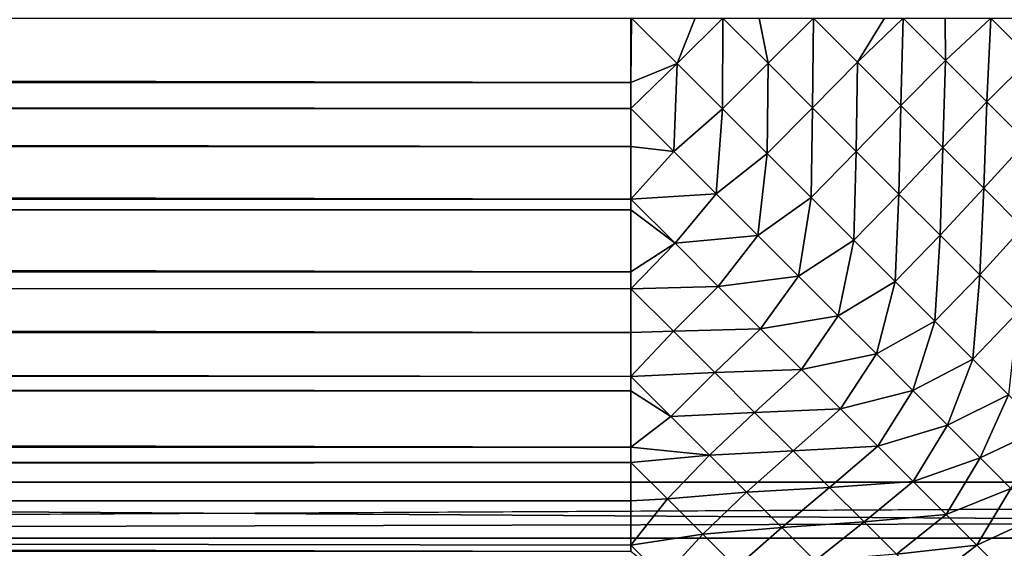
# Model space of a CAD drawing. Extents: x -302 to 302, y -900 to 900.
# Tile 41 of 256: x -168.51 to -165.75, y -878.19 to -876.7. Entities that reach past the tile are written whole.
import ezdxf

# ---------------------------------------------------------------- set-up
doc = ezdxf.new("R2010")
doc.units = 0
doc.header["$LTSCALE"] = 81.481481
for name, color, linetype in [('246', 7, 'CONTINUOUS'), ('247', 7, 'CONTINUOUS'), ('253', 7, 'CONTINUOUS'), ('254', 7, 'CONTINUOUS'), ('319', 7, 'CONTINUOUS'), ('320', 7, 'CONTINUOUS'), ('377', 7, 'CONTINUOUS')]:
    doc.layers.add(name, color=color, linetype=linetype)

msp = doc.modelspace()

# ---------------------------------------------------------------- linework, layer by layer
at = {"layer": '246', "color": 7, "linetype": 'CONTINUOUS'}
for points in [[(-151, -878, -32.8), (-120.5, -878.3923, -32.7846), (-181.5, -878, -32.8), (-151, -878, -32.8)], [(-181.5, -878, -32.8), (-120.5, -878.3923, -32.7846), (-181.5, -878.3923, -32.7846), (-181.5, -878, -32.8)]]:
    msp.add_3dface(points, dxfattribs=at)
at = {"layer": '247', "color": 7, "linetype": 'CONTINUOUS'}
for points in [[(-151, -878, -32.8), (-181.5, -878, -32.8), (-151, -853, -32.8), (-151, -878, -32.8)], [(-151, -853, -32.8), (-181.5, -878, -32.8), (-181.5, -853, -32.8), (-151, -853, -32.8)]]:
    msp.add_3dface(points, dxfattribs=at)
at = {"layer": '253', "color": 7, "linetype": 'CONTINUOUS'}
for points in [[(-151, -853, -29.8), (-181.5, -853, -29.8), (-151, -878, -29.8), (-151, -853, -29.8)], [(-151, -878, -29.8), (-181.5, -853, -29.8), (-181.5, -878, -29.8), (-151, -878, -29.8)]]:
    msp.add_3dface(points, dxfattribs=at)
at = {"layer": '254', "color": 7, "linetype": 'CONTINUOUS'}
for points in [[(-120.5, -878, -29.8), (-151, -878, -29.8), (-181.5, -878.1569, -29.7938), (-120.5, -878, -29.8)], [(-120.5, -878, -29.8), (-181.5, -878.1569, -29.7938), (-120.5, -878.1569, -29.7938), (-120.5, -878, -29.8)], [(-151, -878, -29.8), (-181.5, -878, -29.8), (-181.5, -878.1569, -29.7938), (-151, -878, -29.8)], [(-181.5, -878.1569, -29.7938), (-181.5, -878.3129, -29.7754), (-120.5, -878.1569, -29.7938), (-181.5, -878.1569, -29.7938)], [(-120.5, -878.1569, -29.7938), (-181.5, -878.3129, -29.7754), (-120.5, -878.3129, -29.7754), (-120.5, -878.1569, -29.7938)]]:
    msp.add_3dface(points, dxfattribs=at)
at = {"layer": '319', "color": 7, "linetype": 'CONTINUOUS'}
for points in [[(-243.2, -876.7, -25), (-166.8, -876.7, -25), (-166.8, -876.8805, -24.9929), (-243.2, -876.7, -25)], [(-243.2, -876.7, -25), (-166.8, -876.8805, -24.9929), (-243.2, -876.8805, -24.9929), (-243.2, -876.7, -25)], [(-166.8, -876.8805, -24.9929), (-166.8, -876.9533, -24.986), (-243.2, -876.8805, -24.9929), (-166.8, -876.8805, -24.9929)], [(-243.2, -876.8805, -24.9929), (-166.8, -876.9533, -24.986), (-243.2, -876.9497, -24.9864), (-243.2, -876.8805, -24.9929)], [(-166.8, -876.9533, -24.986), (-166.8, -877.0598, -24.9717), (-243.2, -876.9497, -24.9864), (-166.8, -876.9533, -24.986)], [(-243.2, -876.9497, -24.9864), (-166.8, -877.0598, -24.9717), (-243.2, -877.0598, -24.9717), (-243.2, -876.9497, -24.9864)], [(-166.8, -877.0598, -24.9717), (-166.8, -877.2072, -24.9434), (-243.2, -877.0598, -24.9717), (-166.8, -877.0598, -24.9717)], [(-243.2, -877.0598, -24.9717), (-166.8, -877.2072, -24.9434), (-243.2, -877.1983, -24.9454), (-243.2, -877.0598, -24.9717)], [(-166.8, -877.2072, -24.9434), (-166.8, -877.2369, -24.9365), (-243.2, -877.1983, -24.9454), (-166.8, -877.2072, -24.9434)], [(-243.2, -877.1983, -24.9454), (-166.8, -877.2369, -24.9365), (-243.2, -877.2369, -24.9365), (-243.2, -877.1983, -24.9454)], [(-166.8, -877.2369, -24.9365), (-166.8, -877.4107, -24.8874), (-243.2, -877.2369, -24.9365), (-166.8, -877.2369, -24.9365)], [(-243.2, -877.2369, -24.9365), (-166.8, -877.4107, -24.8874), (-243.2, -877.4107, -24.8874), (-243.2, -877.2369, -24.9365)], [(-166.8, -877.4107, -24.8874), (-166.8, -877.4581, -24.8715), (-243.2, -877.4107, -24.8874), (-166.8, -877.4107, -24.8874)], [(-243.2, -877.4107, -24.8874), (-166.8, -877.4581, -24.8715), (-243.2, -877.4355, -24.8792), (-243.2, -877.4107, -24.8874)], [(-166.8, -877.4581, -24.8715), (-166.8, -877.5802, -24.8249), (-243.2, -877.4355, -24.8792), (-166.8, -877.4581, -24.8715)], [(-243.2, -877.4355, -24.8792), (-166.8, -877.5802, -24.8249), (-243.2, -877.5802, -24.8249), (-243.2, -877.4355, -24.8792)], [(-166.8, -877.5802, -24.8249), (-166.8, -877.7042, -24.7692), (-243.2, -877.5802, -24.8249), (-166.8, -877.5802, -24.8249)], [(-243.2, -877.5802, -24.8249), (-166.8, -877.7042, -24.7692), (-243.2, -877.6565, -24.7917), (-243.2, -877.5802, -24.8249)], [(-166.8, -877.7042, -24.7692), (-166.8, -877.7442, -24.7493), (-243.2, -877.6565, -24.7917), (-166.8, -877.7042, -24.7692)], [(-243.2, -877.6565, -24.7917), (-166.8, -877.7442, -24.7493), (-243.2, -877.7442, -24.7493), (-243.2, -877.6565, -24.7917)], [(-166.8, -877.7442, -24.7493), (-166.8, -877.9017, -24.6611), (-243.2, -877.7442, -24.7493), (-166.8, -877.7442, -24.7493)], [(-243.2, -877.7442, -24.7493), (-166.8, -877.9017, -24.6611), (-243.2, -877.8592, -24.6865), (-243.2, -877.7442, -24.7493)], [(-243.2, -877.8592, -24.6865), (-166.8, -877.9017, -24.6611), (-243.2, -877.9017, -24.6611), (-243.2, -877.8592, -24.6865)], [(-166.8, -877.9017, -24.6611), (-166.8, -877.9443, -24.6344), (-243.2, -877.9017, -24.6611), (-166.8, -877.9017, -24.6611)], [(-243.2, -877.9017, -24.6611), (-166.8, -877.9443, -24.6344), (-243.2, -878.0422, -24.5678), (-243.2, -877.9017, -24.6611)], [(-166.8, -877.9443, -24.6344), (-166.8, -878.0519, -24.5607), (-243.2, -878.0422, -24.5678), (-166.8, -877.9443, -24.6344)], [(-243.2, -878.0422, -24.5678), (-166.8, -878.0519, -24.5607), (-243.2, -878.0519, -24.5607), (-243.2, -878.0422, -24.5678)], [(-166.8, -878.0519, -24.5607), (-166.8, -878.1763, -24.4637), (-243.2, -878.0519, -24.5607), (-166.8, -878.0519, -24.5607)], [(-166.8, -878.1763, -24.4637), (-166.8, -878.1937, -24.4489), (-243.2, -878.0519, -24.5607), (-166.8, -878.1763, -24.4637)], [(-243.2, -878.0519, -24.5607), (-166.8, -878.1937, -24.4489), (-243.2, -878.1937, -24.4489), (-243.2, -878.0519, -24.5607)]]:
    msp.add_3dface(points, dxfattribs=at)
at = {"layer": '320', "color": 7, "linetype": 'CONTINUOUS'}
for points in [[(-166.8, -876.7, -25), (-166.7977, -876.7, -25), (-166.8, -876.8805, -24.9929), (-166.8, -876.7, -25)], [(-166.7977, -876.7, -25), (-166.6702, -876.8275, -24.9928), (-166.8, -876.8805, -24.9929), (-166.7977, -876.7, -25)], [(-166.7977, -876.7, -25), (-166.6195, -876.7, -24.9929), (-166.6702, -876.8275, -24.9928), (-166.7977, -876.7, -25)], [(-166.6195, -876.7, -24.9929), (-166.5421, -876.7, -24.9855), (-166.6702, -876.8275, -24.9928), (-166.6195, -876.7, -24.9929)], [(-166.6702, -876.8275, -24.9928), (-166.5421, -876.7, -24.9855), (-166.5434, -876.9543, -24.9715), (-166.6702, -876.8275, -24.9928)], [(-166.5421, -876.7, -24.9855), (-166.4158, -876.8265, -24.9642), (-166.5434, -876.9543, -24.9715), (-166.5421, -876.7, -24.9855)], [(-166.5421, -876.7, -24.9855), (-166.4402, -876.7, -24.9717), (-166.4158, -876.8265, -24.9642), (-166.5421, -876.7, -24.9855)], [(-166.4402, -876.7, -24.9717), (-166.2883, -876.7, -24.9424), (-166.4158, -876.8265, -24.9642), (-166.4402, -876.7, -24.9717)], [(-166.4158, -876.8265, -24.9642), (-166.2883, -876.7, -24.9424), (-166.2911, -876.9512, -24.9289), (-166.4158, -876.8265, -24.9642)], [(-166.2883, -876.7, -24.9424), (-166.1649, -876.8235, -24.9071), (-166.2911, -876.9512, -24.9289), (-166.2883, -876.7, -24.9424)], [(-166.2883, -876.7, -24.9424), (-166.0893, -876.7, -24.8874), (-166.1649, -876.8235, -24.9071), (-166.2883, -876.7, -24.9424)], [(-166.0893, -876.7, -24.8874), (-166.0374, -876.7, -24.8699), (-166.1649, -876.8235, -24.9071), (-166.0893, -876.7, -24.8874)], [(-166.1649, -876.8235, -24.9071), (-166.0374, -876.7, -24.8699), (-166.0439, -876.9445, -24.8584), (-166.1649, -876.8235, -24.9071)], [(-166.0374, -876.7, -24.8699), (-165.9188, -876.8189, -24.8212), (-166.0439, -876.9445, -24.8584), (-166.0374, -876.7, -24.8699)], [(-166.0374, -876.7, -24.8699), (-165.9198, -876.7, -24.8249), (-165.9188, -876.8189, -24.8212), (-166.0374, -876.7, -24.8699)], [(-165.9198, -876.7, -24.8249), (-165.7914, -876.7, -24.7671), (-165.9188, -876.8189, -24.8212), (-165.9198, -876.7, -24.8249)], [(-165.9188, -876.8189, -24.8212), (-165.7914, -876.7, -24.7671), (-165.8034, -876.9343, -24.7596), (-165.9188, -876.8189, -24.8212)], [(-165.7914, -876.7, -24.7671), (-165.6798, -876.8119, -24.7056), (-165.8034, -876.9343, -24.7596), (-165.7914, -876.7, -24.7671)], [(-165.7914, -876.7, -24.7671), (-165.5983, -876.7, -24.6611), (-165.6798, -876.8119, -24.7056), (-165.7914, -876.7, -24.7671)], [(-166.8, -876.8805, -24.9929), (-166.6702, -876.8275, -24.9928), (-166.8, -876.9533, -24.986), (-166.8, -876.8805, -24.9929)], [(-166.8, -876.9533, -24.986), (-166.6702, -876.8275, -24.9928), (-166.6797, -877.0735, -24.9663), (-166.8, -876.9533, -24.986)], [(-166.6702, -876.8275, -24.9928), (-166.5434, -876.9543, -24.9715), (-166.6797, -877.0735, -24.9663), (-166.6702, -876.8275, -24.9928)], [(-166.5434, -876.9543, -24.9715), (-166.4158, -876.8265, -24.9642), (-166.4182, -877.0795, -24.9361), (-166.5434, -876.9543, -24.9715)], [(-166.4158, -876.8265, -24.9642), (-166.2911, -876.9512, -24.9289), (-166.4182, -877.0795, -24.9361), (-166.4158, -876.8265, -24.9642)], [(-166.2911, -876.9512, -24.9289), (-166.1649, -876.8235, -24.9071), (-166.1687, -877.0736, -24.8799), (-166.2911, -876.9512, -24.9289)], [(-166.1649, -876.8235, -24.9071), (-166.0439, -876.9445, -24.8584), (-166.1687, -877.0736, -24.8799), (-166.1649, -876.8235, -24.9071)], [(-166.0439, -876.9445, -24.8584), (-165.9188, -876.8189, -24.8212), (-165.9259, -877.0625, -24.7963), (-166.0439, -876.9445, -24.8584)], [(-165.9188, -876.8189, -24.8212), (-165.8034, -876.9343, -24.7596), (-165.9259, -877.0625, -24.7963), (-165.9188, -876.8189, -24.8212)], [(-165.8034, -876.9343, -24.7596), (-165.6798, -876.8119, -24.7056), (-165.6917, -877.046, -24.6854), (-165.8034, -876.9343, -24.7596)], [(-166.1687, -877.0736, -24.8799), (-166.0439, -876.9445, -24.8584), (-166.0494, -877.1929, -24.8175), (-166.1687, -877.0736, -24.8799)], [(-166.0439, -876.9445, -24.8584), (-165.9259, -877.0625, -24.7963), (-166.0494, -877.1929, -24.8175), (-166.0439, -876.9445, -24.8584)], [(-165.9259, -877.0625, -24.7963), (-165.8034, -876.9343, -24.7596), (-165.8118, -877.1766, -24.7214), (-165.9259, -877.0625, -24.7963)], [(-165.8034, -876.9343, -24.7596), (-165.6917, -877.046, -24.6854), (-165.8118, -877.1766, -24.7214), (-165.8034, -876.9343, -24.7596)], [(-166.8, -876.9533, -24.986), (-166.6797, -877.0735, -24.9663), (-166.8, -877.0598, -24.9717), (-166.8, -876.9533, -24.986)], [(-166.6797, -877.0735, -24.9663), (-166.5434, -876.9543, -24.9715), (-166.5609, -877.1923, -24.9339), (-166.6797, -877.0735, -24.9663)], [(-166.5434, -876.9543, -24.9715), (-166.4182, -877.0795, -24.9361), (-166.5609, -877.1923, -24.9339), (-166.5434, -876.9543, -24.9715)], [(-166.4182, -877.0795, -24.9361), (-166.2911, -876.9512, -24.9289), (-166.2954, -877.2023, -24.887), (-166.4182, -877.0795, -24.9361)], [(-166.2911, -876.9512, -24.9289), (-166.1687, -877.0736, -24.8799), (-166.2954, -877.2023, -24.887), (-166.2911, -876.9512, -24.9289)], [(-166.8, -877.0598, -24.9717), (-166.6797, -877.0735, -24.9663), (-166.8, -877.2072, -24.9434), (-166.8, -877.0598, -24.9717)], [(-165.8118, -877.1766, -24.7214), (-165.6917, -877.046, -24.6854), (-165.7021, -877.2863, -24.6341), (-165.8118, -877.1766, -24.7214)], [(-166.6797, -877.0735, -24.9663), (-166.5609, -877.1923, -24.9339), (-166.8, -877.2072, -24.9434), (-166.6797, -877.0735, -24.9663)], [(-166.5609, -877.1923, -24.9339), (-166.4182, -877.0795, -24.9361), (-166.4441, -877.309, -24.8892), (-166.5609, -877.1923, -24.9339)], [(-166.4182, -877.0795, -24.9361), (-166.2954, -877.2023, -24.887), (-166.4441, -877.309, -24.8892), (-166.4182, -877.0795, -24.9361)], [(-166.2954, -877.2023, -24.887), (-166.1687, -877.0736, -24.8799), (-166.1757, -877.322, -24.8245), (-166.2954, -877.2023, -24.887)], [(-166.1687, -877.0736, -24.8799), (-166.0494, -877.1929, -24.8175), (-166.1757, -877.322, -24.8245), (-166.1687, -877.0736, -24.8799)], [(-166.0494, -877.1929, -24.8175), (-165.9259, -877.0625, -24.7963), (-165.9339, -877.3084, -24.742), (-166.0494, -877.1929, -24.8175)], [(-165.9259, -877.0625, -24.7963), (-165.8118, -877.1766, -24.7214), (-165.9339, -877.3084, -24.742), (-165.9259, -877.0625, -24.7963)], [(-166.8, -877.2072, -24.9434), (-166.5609, -877.1923, -24.9339), (-166.6763, -877.3308, -24.9084), (-166.8, -877.2072, -24.9434)], [(-166.5609, -877.1923, -24.9339), (-166.4441, -877.309, -24.8892), (-166.6763, -877.3308, -24.9084), (-166.5609, -877.1923, -24.9339)], [(-166.1757, -877.322, -24.8245), (-166.0494, -877.1929, -24.8175), (-166.0598, -877.4379, -24.7488), (-166.1757, -877.322, -24.8245)], [(-166.0494, -877.1929, -24.8175), (-165.9339, -877.3084, -24.742), (-166.0598, -877.4379, -24.7488), (-166.0494, -877.1929, -24.8175)], [(-165.9339, -877.3084, -24.742), (-165.8118, -877.1766, -24.7214), (-165.823, -877.4193, -24.654), (-165.9339, -877.3084, -24.742)], [(-165.8118, -877.1766, -24.7214), (-165.7021, -877.2863, -24.6341), (-165.823, -877.4193, -24.654), (-165.8118, -877.1766, -24.7214)], [(-166.8, -877.2072, -24.9434), (-166.6763, -877.3308, -24.9084), (-166.8, -877.2369, -24.9365), (-166.8, -877.2072, -24.9434)], [(-166.4441, -877.309, -24.8892), (-166.2954, -877.2023, -24.887), (-166.3301, -877.4231, -24.8322), (-166.4441, -877.309, -24.8892)], [(-166.2954, -877.2023, -24.887), (-166.1757, -877.322, -24.8245), (-166.3301, -877.4231, -24.8322), (-166.2954, -877.2023, -24.887)], [(-166.8, -877.2369, -24.9365), (-166.6763, -877.3308, -24.9084), (-166.8, -877.4107, -24.8874), (-166.8, -877.2369, -24.9365)], [(-165.823, -877.4193, -24.654), (-165.7021, -877.2863, -24.6341), (-165.7173, -877.525, -24.5539), (-165.823, -877.4193, -24.654)], [(-166.6763, -877.3308, -24.9084), (-166.5551, -877.452, -24.8597), (-166.8, -877.4581, -24.8715), (-166.6763, -877.3308, -24.9084)], [(-166.8, -877.4107, -24.8874), (-166.6763, -877.3308, -24.9084), (-166.8, -877.4581, -24.8715), (-166.8, -877.4107, -24.8874)], [(-166.6763, -877.3308, -24.9084), (-166.4441, -877.309, -24.8892), (-166.5551, -877.452, -24.8597), (-166.6763, -877.3308, -24.9084)], [(-166.4441, -877.309, -24.8892), (-166.3301, -877.4231, -24.8322), (-166.5551, -877.452, -24.8597), (-166.4441, -877.309, -24.8892)], [(-166.3301, -877.4231, -24.8322), (-166.1757, -877.322, -24.8245), (-166.2193, -877.5339, -24.7634), (-166.3301, -877.4231, -24.8322)], [(-166.1757, -877.322, -24.8245), (-166.0598, -877.4379, -24.7488), (-166.2193, -877.5339, -24.7634), (-166.1757, -877.322, -24.8245)], [(-166.0598, -877.4379, -24.7488), (-165.9339, -877.3084, -24.742), (-165.9484, -877.5493, -24.6605), (-166.0598, -877.4379, -24.7488)], [(-165.9339, -877.3084, -24.742), (-165.823, -877.4193, -24.654), (-165.9484, -877.5493, -24.6605), (-165.9339, -877.3084, -24.742)], [(-166.5551, -877.452, -24.8597), (-166.3301, -877.4231, -24.8322), (-166.4369, -877.5702, -24.7979), (-166.5551, -877.452, -24.8597)], [(-166.3301, -877.4231, -24.8322), (-166.2193, -877.5339, -24.7634), (-166.4369, -877.5702, -24.7979), (-166.3301, -877.4231, -24.8322)], [(-166.2193, -877.5339, -24.7634), (-166.0598, -877.4379, -24.7488), (-166.1125, -877.6407, -24.683), (-166.2193, -877.5339, -24.7634)], [(-166.0598, -877.4379, -24.7488), (-165.9484, -877.5493, -24.6605), (-166.1125, -877.6407, -24.683), (-166.0598, -877.4379, -24.7488)], [(-165.9484, -877.5493, -24.6605), (-165.823, -877.4193, -24.654), (-165.8423, -877.6554, -24.5602), (-165.9484, -877.5493, -24.6605)], [(-165.823, -877.4193, -24.654), (-165.7173, -877.525, -24.5539), (-165.8423, -877.6554, -24.5602), (-165.823, -877.4193, -24.654)], [(-166.8, -877.4581, -24.8715), (-166.5551, -877.452, -24.8597), (-166.6809, -877.5769, -24.8229), (-166.8, -877.4581, -24.8715)], [(-166.8, -877.4581, -24.8715), (-166.6809, -877.5769, -24.8229), (-166.8, -877.5802, -24.8249), (-166.8, -877.4581, -24.8715)], [(-166.5551, -877.452, -24.8597), (-166.4369, -877.5702, -24.7979), (-166.6809, -877.5769, -24.8229), (-166.5551, -877.452, -24.8597)], [(-165.8423, -877.6554, -24.5602), (-165.7173, -877.525, -24.5539), (-165.7421, -877.7556, -24.4484), (-165.8423, -877.6554, -24.5602)], [(-166.4369, -877.5702, -24.7979), (-166.2193, -877.5339, -24.7634), (-166.3225, -877.6845, -24.7231), (-166.4369, -877.5702, -24.7979)], [(-166.2193, -877.5339, -24.7634), (-166.1125, -877.6407, -24.683), (-166.3225, -877.6845, -24.7231), (-166.2193, -877.5339, -24.7634)], [(-166.1125, -877.6407, -24.683), (-165.9484, -877.5493, -24.6605), (-166.0102, -877.7429, -24.5917), (-166.1125, -877.6407, -24.683)], [(-165.9484, -877.5493, -24.6605), (-165.8423, -877.6554, -24.5602), (-166.0102, -877.7429, -24.5917), (-165.9484, -877.5493, -24.6605)], [(-166.6809, -877.5769, -24.8229), (-166.5652, -877.6926, -24.7615), (-166.8, -877.7042, -24.7692), (-166.6809, -877.5769, -24.8229)], [(-166.8, -877.5802, -24.8249), (-166.6809, -877.5769, -24.8229), (-166.8, -877.7042, -24.7692), (-166.8, -877.5802, -24.8249)], [(-166.6809, -877.5769, -24.8229), (-166.4369, -877.5702, -24.7979), (-166.5652, -877.6926, -24.7615), (-166.6809, -877.5769, -24.8229)], [(-166.4369, -877.5702, -24.7979), (-166.3225, -877.6845, -24.7231), (-166.5652, -877.6926, -24.7615), (-166.4369, -877.5702, -24.7979)], [(-166.3225, -877.6845, -24.7231), (-166.1125, -877.6407, -24.683), (-166.2127, -877.7944, -24.6358), (-166.3225, -877.6845, -24.7231)], [(-166.1125, -877.6407, -24.683), (-166.0102, -877.7429, -24.5917), (-166.2127, -877.7944, -24.6358), (-166.1125, -877.6407, -24.683)], [(-166.0102, -877.7429, -24.5917), (-165.8423, -877.6554, -24.5602), (-165.913, -877.8401, -24.4898), (-166.0102, -877.7429, -24.5917)], [(-165.8423, -877.6554, -24.5602), (-165.7421, -877.7556, -24.4484), (-165.913, -877.8401, -24.4898), (-165.8423, -877.6554, -24.5602)], [(-166.8, -877.7042, -24.7692), (-166.5652, -877.6926, -24.7615), (-166.6878, -877.8161, -24.7079), (-166.8, -877.7042, -24.7692)], [(-166.5652, -877.6926, -24.7615), (-166.4533, -877.8045, -24.6874), (-166.6878, -877.8161, -24.7079), (-166.5652, -877.6926, -24.7615)], [(-166.5652, -877.6926, -24.7615), (-166.3225, -877.6845, -24.7231), (-166.4533, -877.8045, -24.6874), (-166.5652, -877.6926, -24.7615)], [(-166.3225, -877.6845, -24.7231), (-166.2127, -877.7944, -24.6358), (-166.4533, -877.8045, -24.6874), (-166.3225, -877.6845, -24.7231)], [(-166.8, -877.7042, -24.7692), (-166.6878, -877.8161, -24.7079), (-166.8, -877.7442, -24.7493), (-166.8, -877.7042, -24.7692)], [(-166.8, -877.7442, -24.7493), (-166.6878, -877.8161, -24.7079), (-166.8, -877.9017, -24.6611), (-166.8, -877.7442, -24.7493)], [(-166.2127, -877.7944, -24.6358), (-166.0102, -877.7429, -24.5917), (-166.108, -877.8991, -24.5367), (-166.2127, -877.7944, -24.6358)], [(-166.0102, -877.7429, -24.5917), (-165.913, -877.8401, -24.4898), (-166.108, -877.8991, -24.5367), (-166.0102, -877.7429, -24.5917)], [(-165.913, -877.8401, -24.4898), (-165.7421, -877.7556, -24.4484), (-165.8215, -877.9317, -24.378), (-165.913, -877.8401, -24.4898)], [(-165.7421, -877.7556, -24.4484), (-165.6484, -877.8493, -24.3258), (-165.8215, -877.9317, -24.378), (-165.7421, -877.7556, -24.4484)], [(-166.4533, -877.8045, -24.6874), (-166.2127, -877.7944, -24.6358), (-166.3458, -877.912, -24.6012), (-166.4533, -877.8045, -24.6874)], [(-166.2127, -877.7944, -24.6358), (-166.108, -877.8991, -24.5367), (-166.3458, -877.912, -24.6012), (-166.2127, -877.7944, -24.6358)], [(-166.6878, -877.8161, -24.7079), (-166.5797, -877.9242, -24.6346), (-166.8, -877.9017, -24.6611), (-166.6878, -877.8161, -24.7079)], [(-166.6878, -877.8161, -24.7079), (-166.4533, -877.8045, -24.6874), (-166.5797, -877.9242, -24.6346), (-166.6878, -877.8161, -24.7079)], [(-166.4533, -877.8045, -24.6874), (-166.3458, -877.912, -24.6012), (-166.5797, -877.9242, -24.6346), (-166.4533, -877.8045, -24.6874)], [(-166.108, -877.8991, -24.5367), (-165.913, -877.8401, -24.4898), (-166.0091, -877.998, -24.4262), (-166.108, -877.8991, -24.5367)], [(-165.913, -877.8401, -24.4898), (-165.8215, -877.9317, -24.378), (-166.0091, -877.998, -24.4262), (-165.913, -877.8401, -24.4898)], [(-165.8215, -877.9317, -24.378), (-165.6484, -877.8493, -24.3258), (-165.7361, -878.0171, -24.2568), (-165.8215, -877.9317, -24.378)], [(-166.8, -877.9017, -24.6611), (-166.5797, -877.9242, -24.6346), (-166.8, -877.9443, -24.6344), (-166.8, -877.9017, -24.6611)], [(-166.5797, -877.9242, -24.6346), (-166.3458, -877.912, -24.6012), (-166.476, -878.028, -24.5497), (-166.5797, -877.9242, -24.6346)], [(-166.3458, -877.912, -24.6012), (-166.2434, -878.0145, -24.5034), (-166.476, -878.028, -24.5497), (-166.3458, -877.912, -24.6012)], [(-166.3458, -877.912, -24.6012), (-166.108, -877.8991, -24.5367), (-166.2434, -878.0145, -24.5034), (-166.3458, -877.912, -24.6012)], [(-166.108, -877.8991, -24.5367), (-166.0091, -877.998, -24.4262), (-166.2434, -878.0145, -24.5034), (-166.108, -877.8991, -24.5367)], [(-166.8, -877.9443, -24.6344), (-166.5797, -877.9242, -24.6346), (-166.697, -878.0468, -24.5616), (-166.8, -877.9443, -24.6344)], [(-166.5797, -877.9242, -24.6346), (-166.476, -878.028, -24.5497), (-166.697, -878.0468, -24.5616), (-166.5797, -877.9242, -24.6346)], [(-166.0091, -877.998, -24.4262), (-165.8215, -877.9317, -24.378), (-165.9166, -878.0904, -24.3051), (-166.0091, -877.998, -24.4262)], [(-165.8215, -877.9317, -24.378), (-165.7361, -878.0171, -24.2568), (-165.9166, -878.0904, -24.3051), (-165.8215, -877.9317, -24.378)], [(-166.8, -877.9443, -24.6344), (-166.697, -878.0468, -24.5616), (-166.8, -878.0519, -24.5607), (-166.8, -877.9443, -24.6344)], [(-166.476, -878.028, -24.5497), (-166.2434, -878.0145, -24.5034), (-166.3772, -878.1268, -24.4537), (-166.476, -878.028, -24.5497)], [(-166.2434, -878.0145, -24.5034), (-166.1467, -878.1112, -24.3946), (-166.3772, -878.1268, -24.4537), (-166.2434, -878.0145, -24.5034)], [(-166.2434, -878.0145, -24.5034), (-166.0091, -877.998, -24.4262), (-166.1467, -878.1112, -24.3946), (-166.2434, -878.0145, -24.5034)], [(-166.0091, -877.998, -24.4262), (-165.9166, -878.0904, -24.3051), (-166.1467, -878.1112, -24.3946), (-166.0091, -877.998, -24.4262)], [(-165.9166, -878.0904, -24.3051), (-165.7361, -878.0171, -24.2568), (-165.8312, -878.1759, -24.1742), (-165.9166, -878.0904, -24.3051)], [(-165.7361, -878.0171, -24.2568), (-165.6573, -878.0958, -24.1269), (-165.8312, -878.1759, -24.1742), (-165.7361, -878.0171, -24.2568)], [(-166.697, -878.0468, -24.5616), (-166.5988, -878.145, -24.4781), (-166.8, -878.1763, -24.4637), (-166.697, -878.0468, -24.5616)], [(-166.8, -878.0519, -24.5607), (-166.697, -878.0468, -24.5616), (-166.8, -878.1763, -24.4637), (-166.8, -878.0519, -24.5607)], [(-166.697, -878.0468, -24.5616), (-166.476, -878.028, -24.5497), (-166.5988, -878.145, -24.4781), (-166.697, -878.0468, -24.5616)], [(-166.476, -878.028, -24.5497), (-166.3772, -878.1268, -24.4537), (-166.5988, -878.145, -24.4781), (-166.476, -878.028, -24.5497)], [(-166.1467, -878.1112, -24.3946), (-165.9166, -878.0904, -24.3051), (-166.0563, -878.2016, -24.2755), (-166.1467, -878.1112, -24.3946)], [(-165.9166, -878.0904, -24.3051), (-165.8312, -878.1759, -24.1742), (-166.0563, -878.2016, -24.2755), (-165.9166, -878.0904, -24.3051)], [(-165.8312, -878.1759, -24.1742), (-165.6573, -878.0958, -24.1269), (-165.7532, -878.2538, -24.0342), (-165.8312, -878.1759, -24.1742)], [(-166.5988, -878.145, -24.4781), (-166.3772, -878.1268, -24.4537), (-166.5054, -878.2384, -24.3842), (-166.5988, -878.145, -24.4781)], [(-166.3772, -878.1268, -24.4537), (-166.2839, -878.22, -24.3472), (-166.5054, -878.2384, -24.3842), (-166.3772, -878.1268, -24.4537)], [(-166.3772, -878.1268, -24.4537), (-166.1467, -878.1112, -24.3946), (-166.2839, -878.22, -24.3472), (-166.3772, -878.1268, -24.4537)], [(-166.1467, -878.1112, -24.3946), (-166.0563, -878.2016, -24.2755), (-166.2839, -878.22, -24.3472), (-166.1467, -878.1112, -24.3946)], [(-166.8, -878.1763, -24.4637), (-166.5988, -878.145, -24.4781), (-166.7094, -878.2666, -24.3815), (-166.8, -878.1763, -24.4637)], [(-166.5988, -878.145, -24.4781), (-166.5054, -878.2384, -24.3842), (-166.7094, -878.2666, -24.3815), (-166.5988, -878.145, -24.4781)], [(-166.8, -878.1763, -24.4637), (-166.7094, -878.2666, -24.3815), (-166.8, -878.1937, -24.4489), (-166.8, -878.1763, -24.4637)], [(-166.0563, -878.2016, -24.2755), (-165.8312, -878.1759, -24.1742), (-165.9727, -878.2851, -24.1467), (-166.0563, -878.2016, -24.2755)], [(-165.8312, -878.1759, -24.1742), (-165.7532, -878.2538, -24.0342), (-165.9727, -878.2851, -24.1467), (-165.8312, -878.1759, -24.1742)]]:
    msp.add_3dface(points, dxfattribs=at)
at = {"layer": '377', "color": 7, "linetype": 'CONTINUOUS'}
for points in [[(-168.75, -900, 1.9), (-164.75, -900, 1.9), (-164.75, 0, 1.9), (-168.75, -900, 1.9)], [(-168.75, -900, 1.9), (-164.75, 0, 1.9), (-168.75, 0, 1.9), (-168.75, -900, 1.9)]]:
    msp.add_3dface(points, dxfattribs=at)

doc.saveas('drawing.dxf')
